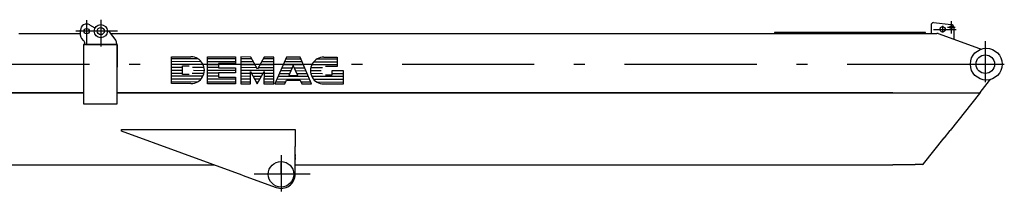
# Model space of a CAD drawing. Extents: x 8778 to 74498, y 1601 to 45347.
# Tile 14 of 52: x 18158 to 29335, y 43356 to 45305. Entities that reach past the tile are written whole.
import ezdxf

# ---------------------------------------------------------------- set-up
doc = ezdxf.new("R2010")
doc.units = 0
doc.header["$LTSCALE"] = 50
doc.header["$MEASUREMENT"] = 0
doc.linetypes.add('CENTER', pattern=[50.5, 30, -9, 2.5, -9])
doc.linetypes.add('HIDDEN', pattern=[12.6, 8.4, -4.2])
doc.layers.add('11', color=251, linetype='CONTINUOUS')

# ---------------------------------------------------------------- blocks, each defined once
blk = doc.blocks.new('*G177')
at = {"layer": '11', "color": 251, "linetype": 'CENTER'}
for p, q in [((18918, 45298), (18918, 45031)), ((19078, 45305), (19078, 45001)), ((28731, 45288), (28731, 45148)), ((19267, 45175), (18796, 45175)), ((28530, 45195), (28789, 45195)), ((28635, 45235), (28635, 45158)), ((28689, 45220), (28777, 45220)), ((29120, 45062), (29120, 44594)), ((14925, 44800), (29335, 44800)), ((28909, 44800), (29332, 44800)), ((21125, 43765), (21125, 43356)), ((21125, 43550), (21125, 43680)), ((21318, 43550), (20818, 43550)), ((21455, 43550), (21125, 43550))]:
    blk.add_line(p, q, dxfattribs=at)
at = {"layer": '11', "color": 251, "linetype": 'CONTINUOUS'}
for p, q in [((28530, 45272), (28734, 45250)), ((18848, 45126), (18848, 45185)), ((18952, 45246), (19011, 45213)), ((19147, 45175), (19150, 45175)), ((19155, 45175), (19158, 45175)), ((19174, 45167), (19248, 45068)), ((26726, 45161), (26726, 45149)), ((27870, 45161), (26726, 45161)), ((27066, 45161), (27079, 45161)), ((27090, 45161), (27409, 45161)), ((28440, 45161), (27870, 45161)), ((28440, 45149), (28440, 45161)), ((28504, 45242), (28504, 45149)), ((28761, 45220), (28761, 45084)), ((18147, 45149), (18848, 45149)), ((18883, 45070), (18863, 45090)), ((19188, 45149), (26726, 45149)), ((26726, 45149), (28190, 45149)), ((27079, 45149), (27089, 45149)), ((27570, 45149), (27560, 45149)), ((27570, 45149), (28258, 45149)), ((27815, 45149), (27870, 45149)), ((28070, 45149), (28570, 45149)), ((28190, 45149), (28258, 45149)), ((28568, 45149), (28570, 45149)), ((28583, 45148), (28570, 45149)), ((28583, 45148), (28586, 45147)), ((28586, 45147), (29052, 44977)), ((18882, 45025), (18882, 45017)), ((19258, 45025), (18882, 45025)), ((18882, 45017), (18882, 44349)), ((18890, 45025), (18906, 45025)), ((18898, 45025), (18898, 45034)), ((18912, 45025), (19266, 45025)), ((19258, 45038), (19258, 45025)), ((19266, 45025), (19266, 45017)), ((19266, 44349), (19266, 45017)), ((19266, 45017), (19266, 44767)), ((29052, 44977), (29076, 44972)), ((19880, 44579), (19881, 44884)), ((20219, 44828), (19880, 44829)), ((19881, 44884), (20102, 44884)), ((20181, 44861), (19881, 44862)), ((20288, 44578), (20289, 44883)), ((20289, 44883), (20607, 44882)), ((20607, 44860), (20289, 44861)), ((20607, 44827), (20289, 44828)), ((20607, 44882), (20607, 44806)), ((20669, 44882), (20668, 44577)), ((20780, 44881), (20669, 44882)), ((20792, 44859), (20669, 44860)), ((20810, 44826), (20669, 44827)), ((20856, 44743), (20780, 44881)), ((20932, 44881), (20856, 44743)), ((21043, 44826), (20902, 44826)), ((21043, 44859), (20920, 44859)), ((21043, 44881), (20932, 44881)), ((21042, 44576), (21043, 44881)), ((21188, 44880), (21056, 44576)), ((21364, 44825), (21164, 44825)), ((21350, 44858), (21178, 44858)), ((21340, 44880), (21188, 44880)), ((21471, 44575), (21340, 44880)), ((21762, 44824), (21493, 44824)), ((21762, 44857), (21531, 44857)), ((21610, 44879), (21762, 44879)), ((21762, 44879), (21762, 44775)), ((20240, 44795), (19880, 44796)), ((20005, 44762), (19880, 44763)), ((19880, 44730), (20005, 44730)), ((20005, 44683), (20005, 44780)), ((20005, 44780), (20081, 44780)), ((20251, 44762), (20118, 44762)), ((20129, 44730), (20254, 44729)), ((20413, 44794), (20288, 44794)), ((20413, 44762), (20288, 44762)), ((20607, 44728), (20288, 44729)), ((20607, 44806), (20413, 44806)), ((20413, 44806), (20413, 44758)), ((20413, 44758), (20607, 44758)), ((20607, 44758), (20607, 44702)), ((20828, 44793), (20669, 44794)), ((20846, 44760), (20669, 44761)), ((21042, 44727), (20669, 44728)), ((20779, 44577), (20779, 44715)), ((20779, 44715), (20855, 44577)), ((20855, 44577), (20932, 44715)), ((21042, 44760), (20865, 44760)), ((21042, 44793), (20884, 44793)), ((20932, 44715), (20931, 44576)), ((21121, 44727), (21237, 44727)), ((21136, 44760), (21253, 44760)), ((21378, 44792), (21150, 44792)), ((21264, 44783), (21212, 44673)), ((21315, 44673), (21264, 44783)), ((21275, 44760), (21392, 44760)), ((21290, 44727), (21406, 44726)), ((21582, 44725), (21457, 44726)), ((21594, 44758), (21461, 44758)), ((21762, 44791), (21472, 44792)), ((21707, 44775), (21630, 44775)), ((21706, 44678), (21706, 44727)), ((21706, 44727), (21831, 44727)), ((21831, 44725), (21706, 44725)), ((21762, 44775), (21707, 44775)), ((21831, 44727), (21830, 44574)), ((19880, 44697), (20005, 44697)), ((20238, 44663), (19880, 44664)), ((20216, 44630), (19880, 44631)), ((20081, 44683), (20005, 44683)), ((20115, 44697), (20250, 44696)), ((20413, 44696), (20288, 44696)), ((20413, 44663), (20288, 44663)), ((20606, 44629), (20288, 44630)), ((20607, 44702), (20413, 44702)), ((20413, 44702), (20413, 44654)), ((20413, 44654), (20606, 44654)), ((20606, 44654), (20606, 44577)), ((20779, 44628), (20668, 44629)), ((20779, 44694), (20669, 44695)), ((20779, 44661), (20669, 44662)), ((20920, 44694), (20791, 44694)), ((20902, 44661), (20809, 44661)), ((20884, 44628), (20827, 44628)), ((21042, 44661), (20931, 44661)), ((21042, 44628), (20931, 44628)), ((21042, 44694), (20932, 44694)), ((21449, 44627), (21078, 44628)), ((21434, 44660), (21093, 44661)), ((21107, 44694), (21222, 44694)), ((21166, 44576), (21186, 44617)), ((21186, 44617), (21341, 44617)), ((21212, 44673), (21315, 44673)), ((21305, 44694), (21420, 44693)), ((21341, 44617), (21360, 44575)), ((21596, 44692), (21461, 44693)), ((21831, 44659), (21473, 44660)), ((21831, 44626), (21495, 44627)), ((21630, 44678), (21706, 44678)), ((21831, 44692), (21706, 44692)), ((29061, 44477), (29169, 44613)), ((29169, 44613), (29183, 44628)), ((20175, 44597), (19880, 44598)), ((20101, 44579), (19880, 44579)), ((20606, 44596), (20288, 44597)), ((20606, 44577), (20288, 44578)), ((20779, 44595), (20668, 44596)), ((20668, 44577), (20779, 44577)), ((20866, 44595), (20845, 44595)), ((21042, 44595), (20931, 44595)), ((20931, 44576), (21042, 44576)), ((21056, 44576), (21166, 44576)), ((21175, 44595), (21064, 44595)), ((21463, 44594), (21351, 44594)), ((21360, 44575), (21471, 44575)), ((21831, 44593), (21536, 44594)), ((21830, 44574), (21609, 44574)), ((18890, 44474), (15178, 44474)), ((15542, 44474), (18890, 44474)), ((28070, 44474), (19266, 44474)), ((19266, 44474), (28070, 44474)), ((28070, 44474), (29061, 44474)), ((29053, 44467), (28721, 44046)), ((29061, 44477), (29053, 44467)), ((18882, 44349), (19258, 44349)), ((18890, 44349), (19266, 44349)), ((19315, 44039), (19315, 44060)), ((19315, 44060), (21285, 44060)), ((21285, 44060), (21285, 43865)), ((28655, 43962), (28721, 44046)), ((20685, 43540), (19315, 44039)), ((28420, 43668), (28653, 43963)), ((28653, 43963), (28655, 43962)), ((21285, 43550), (21285, 43865)), ((15532, 43658), (20368, 43658)), ((21285, 43658), (28070, 43658)), ((28322, 43658), (28070, 43658)), ((28322, 43661), (28322, 43658)), ((28410, 43661), (28322, 43661)), ((28410, 43661), (28418, 43664)), ((28418, 43664), (28420, 43668)), ((20685, 43540), (21070, 43400))]:
    blk.add_line(p, q, dxfattribs=at)
at = {"layer": '11', "color": 251, "linetype": 'HIDDEN'}
for p, q in [((21285, 43774), (21285, 43752)), ((21285, 43740), (21285, 43717))]:
    blk.add_line(p, q, dxfattribs=at)
at = {"layer": '11', "color": 251, "linetype": 'CONTINUOUS'}
for centre, radius in [((18918, 45175), 30), ((19078, 45175), 75), ((19078, 45175), 40), ((28635, 45195), 30), ((28731, 45220), 15), ((29130, 44800), 180), ((29120, 44800), 105), ((21125, 43550), 145)]:
    blk.add_circle(centre, radius, dxfattribs=at)
for centre, radius, start, end in [((28534, 45242), 30, 96.4976, 180), ((18918, 45185), 70, 60.5353, -179.9985), ((19158, 45155), 20, 36.8743, 90.0097), ((28731, 45220), 30, 0, 83.5024), ((18898, 45126), 50, 180, -135.0012), ((18848, 45034), 50, 0, 45.0144), ((19208, 45038), 50, 0, 36.8582), ((20102, 44731), 152, -90.1535, 89.8471), ((21610, 44727), 152, 89.8453, -90.1535), ((21125, 43550), 160, -109.998, 0.0018)]:
    blk.add_arc(centre, radius, start, end, dxfattribs=at)

msp = doc.modelspace()

# ---------------------------------------------------------------- block references
at = {"layer": '11', "color": 251, "linetype": 'CONTINUOUS'}
msp.add_blockref('*G177', (0, 0), dxfattribs=at)

doc.saveas('drawing.dxf')
